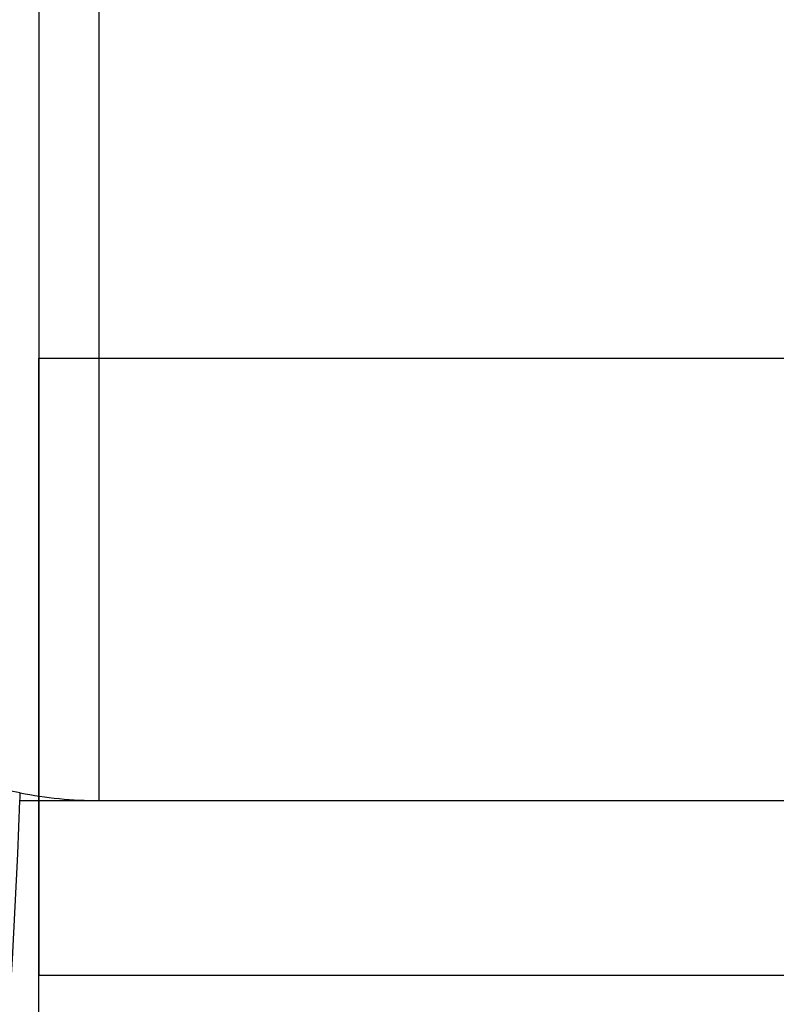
# Model space of a CAD drawing. Header units: millimetres. Extents: x -105 to 152, y -114 to 65.
# Tile 210 of 256: x 105.057 to 105.796, y -45.626 to -44.665. Entities that reach past the tile are written whole.
import ezdxf

# ---------------------------------------------------------------- set-up
doc = ezdxf.new("R2010")
doc.units = ezdxf.units.MM
doc.layers.add('Layer 01', color=18, linetype='Continuous', true_color=0x000000)

# ---------------------------------------------------------------- blocks, each defined once
blk = doc.blocks.new('Block 02')
at = {"layer": 'Layer 01', "extrusion": (1, 8.3772e-15, -1.04317e-14)}
blk.add_arc((4.52631, -18.03277, 105.07604), 80.05083, 119.4223304, 128.7663694, dxfattribs=at)
at = {"layer": 'Layer 01', "extrusion": (-1, 2.80011e-15, -3.48683e-15)}
blk.add_arc((50.91946, 51.01082, -105.07604), 8.5, 180, 231.233631, dxfattribs=at)
at = {"layer": 'Layer 01', "extrusion": (-1, 4.11857e-15, 4.23704e-15)}
blk.add_arc((50.91946, -50.98918, -105.07604), 8.5, 90, 134.187734, dxfattribs=at)
at = {"layer": 'Layer 01', "extrusion": (1, 1.22039e-14, 9.56905e-15)}
blk.add_arc((17.99999, 4.5, 105.07604), 80.05083, 209.4223304, 218.0999458, dxfattribs=at)
at = {"layer": 'Layer 01'}
for points, degree in [([(105.13508, -45.42666, 32.47315), (105.13508, -43.70375, 32.47315), (105.13508, -41.98085, 32.47315)], 2), ([(105.07604, -44.99486, -44.89418), (109.32604, -44.99486, -44.89418), (113.57604, -44.99486, -44.89418)], 2), ([(105.05789, -45.41917, 32.51539), (105.08272, -45.42403, 32.50034), (105.10866, -45.42666, 32.48613), (105.13508, -45.42666, 32.47315)], 3), ([(105.05757, -45.42666, 32.51123), (106.96003, -45.42666, 31.57655), (108.86248, -45.42666, 30.64187)], 2), ([(105.13508, -45.42666, 32.47315), (106.37755, -45.42666, 31.86272), (107.62001, -45.42666, 31.25229), (108.86248, -45.42666, 30.64187)], 3), ([(105.07604, -45.59722, 44.38332), (109.32604, -45.59722, 44.38332), (113.57604, -45.59722, 44.38332)], 2)]:
    blk.add_open_spline(points, degree=degree, dxfattribs=at)
for points, knots in [([(105.05789, -45.41917, 32.51539), (104.98106, -45.40415, 32.56193), (104.91181, -45.39189, 32.61782), (104.78883, -45.36778, 32.74755), (104.73577, -45.35615, 32.82134), (104.6524, -45.3256, 32.97735), (104.62109, -45.30632, 33.06217), (104.58292, -45.24191, 33.22642), (104.57604, -45.19437, 33.30591), (104.57604, -45.12972, 33.37068)], [0, 0, 0, 0, 0.272438, 0.272438, 0.544877, 0.544877, 0.817315, 0.817315, 1.089754, 1.089754, 1.089754, 1.089754]), ([(105.05757, -45.42666, 32.51123), (105.05757, -45.42664, 32.51124), (105.05757, -45.42662, 32.51125), (105.05757, -45.4266, 32.51126), (105.05768, -45.42413, 32.51263), (105.05779, -45.42165, 32.51401), (105.05789, -45.41917, 32.51539)], [0, 0, 0, 0, 0.000059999, 0.000059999, 0.000059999, 0.008565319, 0.008565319, 0.008565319, 0.008565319]), ([(103.77965, -50.39705, 27.01207), (104.01469, -49.80094, 28.11086), (104.28877, -49.10964, 29.14825), (104.65975, -47.87719, 30.55499), (104.77526, -47.43616, 30.99738), (104.91524, -46.72661, 31.61039), (104.95642, -46.48184, 31.80664), (105.02228, -45.97105, 32.17887), (105.04727, -45.70386, 32.35645), (105.05757, -45.42666, 32.51123)], [-7.629717, -7.629717, -7.629717, -7.629717, -3.814859, -3.814859, -1.907429, -1.907429, -0.953715, -0.953715, 0, 0, 0, 0]), ([(106.99271, -45.42666, 31.56049), (106.9927, -45.58526, 31.52302), (106.98684, -45.74306, 31.47969), (106.96541, -46.05717, 31.38323), (106.94983, -46.21348, 31.33006), (106.91015, -46.52472, 31.21474), (106.88604, -46.67961, 31.15259), (106.84402, -46.91111, 31.0527), (106.82899, -46.98825, 31.01822), (106.79736, -47.14084, 30.94769), (106.78071, -47.21648, 30.91156), (106.72855, -47.44107, 30.80082), (106.69073, -47.58823, 30.72364), (106.60981, -47.87743, 30.56277), (106.56669, -48.01955, 30.47906), (106.47572, -48.29918, 30.30487), (106.42785, -48.43672, 30.21438), (106.3279, -48.70735, 30.02639), (106.27562, -48.84085, 29.92853), (106.16887, -49.09982, 29.72838), (106.11411, -49.22609, 29.62555), (106.00252, -49.47225, 29.41449), (105.94565, -49.59222, 29.30622), (105.83024, -49.8264, 29.08391), (105.77166, -49.94064, 28.96983), (105.65334, -50.16355, 28.73582), (105.59336, -50.27263, 28.61542), (105.4734, -50.48419, 28.37003), (105.41348, -50.58659, 28.24519), (105.29402, -50.7854, 27.99086), (105.2345, -50.88177, 27.8614), (105.05703, -51.16258, 27.4659), (104.94019, -51.33869, 27.19275), (104.82604, -51.50552, 26.90947)], [0.093236, 0.093236, 0.093236, 0.093236, 0.675957, 0.675957, 1.258679, 1.258679, 1.841401, 1.841401, 2.132762, 2.132762, 2.424123, 2.424123, 3.006845, 3.006845, 3.589567, 3.589567, 4.172289, 4.172289, 4.755011, 4.755011, 5.337733, 5.337733, 5.920455, 5.920455, 6.503177, 6.503177, 7.085899, 7.085899, 7.668621, 7.668621, 8.251343, 8.251343, 9.416787, 9.416787, 9.416787, 9.416787])]:
    blk.add_open_spline(points, degree=3, knots=knots, dxfattribs=at)

msp = doc.modelspace()

# ---------------------------------------------------------------- block references
at = {"layer": 'Layer 01'}
msp.add_blockref('Block 02', (0, 0), dxfattribs=at)

doc.saveas('drawing.dxf')
